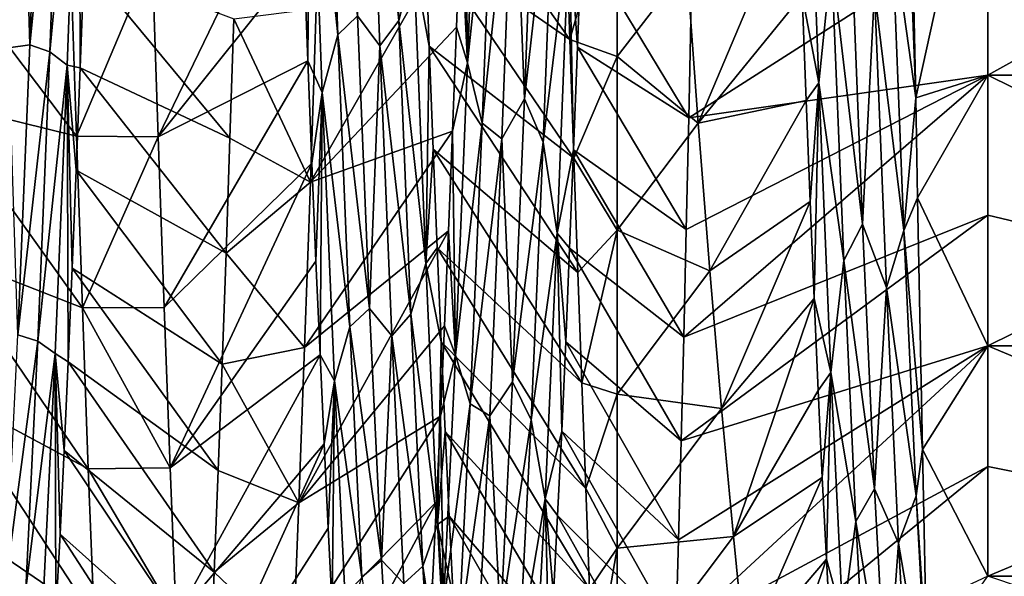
# Model space of a CAD drawing. Header units: metres. Extents: x -63.9 to 30, y -21 to 69.
# Tile 12 of 110: x -36.5 to -32.9, y -7.4 to -5.4. Entities that reach past the tile are written whole.
import ezdxf

# ---------------------------------------------------------------- set-up
doc = ezdxf.new("R2010")
doc.units = ezdxf.units.M
doc.layers.add('solid_SHOWER_ONO150MM_EU_AS_SW0001', color=7, linetype='CONTINUOUS')

msp = doc.modelspace()

# ---------------------------------------------------------------- linework, layer by layer
at = {"layer": 'solid_SHOWER_ONO150MM_EU_AS_SW0001'}
for points in [[(-35.146149, -5.412689, -53.539341), (-35.18998, -4.219329, -52.805141), (-35.259579, -4.321788, -52.886547)], [(-35.091686, -5.202131, -53.336296), (-35.18998, -4.219329, -52.805141), (-35.146149, -5.412689, -53.539341)], [(-35.368412, -5.464397, -53.577187), (-35.412304, -4.274378, -52.833832), (-35.468891, -4.4912, -52.899292)], [(-35.368412, -5.464397, -53.577187), (-35.296902, -5.395029, -53.556862), (-35.412304, -4.274378, -52.833832)], [(-36.641304, -5.520948, -68.380989), (-36.52404, -4.332978, -69.107941), (-36.567867, -5.511367, -68.357552)], [(-36.597412, -4.337016, -69.13356), (-36.52404, -4.332978, -69.107941), (-36.641304, -5.520948, -68.380989)], [(-36.490456, -5.501125, -68.365219), (-36.567867, -5.511367, -68.357552), (-36.52404, -4.332978, -69.107941)], [(-36.446495, -4.317922, -69.115967), (-36.490456, -5.501125, -68.365219), (-36.52404, -4.332978, -69.107941)], [(-36.373383, -4.344089, -69.129791), (-36.490456, -5.501125, -68.365219), (-36.446495, -4.317922, -69.115967)], [(-35.215618, -5.50501, -53.637714), (-35.259579, -4.321788, -52.886547), (-35.296902, -5.395029, -53.556862)], [(-35.146149, -5.412689, -53.539341), (-35.259579, -4.321788, -52.886547), (-35.215618, -5.50501, -53.637714)], [(-36.373383, -4.344089, -69.129791), (-36.41721, -5.525758, -68.37738), (-36.490456, -5.501125, -68.365219)], [(-36.311008, -4.397369, -69.152672), (-36.41721, -5.525758, -68.37738), (-36.373383, -4.344089, -69.129791)], [(-34.851265, -4.371302, -69.166153), (-34.895382, -5.56586, -68.403679), (-34.906071, -4.637435, -69.089409)], [(-34.797806, -4.630488, -68.969536), (-34.895382, -5.56586, -68.403679), (-34.851265, -4.371302, -69.166153)], [(-36.311008, -4.397369, -69.152672), (-36.354553, -5.574647, -68.397346), (-36.41721, -5.525758, -68.37738)], [(-36.311008, -4.397369, -69.152672), (-36.307354, -5.584819, -68.467125), (-36.354553, -5.574647, -68.397346)], [(-36.311008, -4.397369, -69.152672), (-36.292698, -5.199223, -68.7407), (-36.307354, -5.584819, -68.467125)], [(-33.616016, -5.639592, -53.652462), (-33.660133, -4.453168, -52.877781), (-33.676086, -5.320061, -53.34222)], [(-33.568806, -5.189906, -53.382603), (-33.660133, -4.453168, -52.877781), (-33.616016, -5.639592, -53.652462)], [(-35.468891, -4.4912, -52.899292), (-35.491768, -5.171274, -53.241047), (-35.47707, -5.559573, -53.514217)], [(-35.424774, -5.674557, -53.679024), (-35.468891, -4.4912, -52.899292), (-35.47707, -5.559573, -53.514217)], [(-35.368412, -5.464397, -53.577187), (-35.468891, -4.4912, -52.899292), (-35.424774, -5.674557, -53.679024)], [(-33, -4.5, -53.205772), (-33.276176, -5.017889, -53.198193), (-33.262661, -5.693901, -53.694084)], [(-33, -5.611432, -53.963535), (-33, -4.5, -53.205772), (-33.262661, -5.693901, -53.694084)], [(-31, -4.49998, -68.794243), (-31, -5.611402, -68.036491), (-33, -4.5, -68.794228)], [(-31, -4.499998, -53.205769), (-33, -4.5, -53.205772), (-33, -5.611432, -53.963535)], [(-31, -5.611419, -53.963524), (-31, -4.499998, -53.205769), (-33, -5.611432, -53.963535)], [(-31, -5.611402, -68.036491), (-33, -5.069883, -68.43615), (-33, -4.5, -68.794228)], [(-34.644138, -4.534577, -68.996475), (-34.688099, -5.697552, -68.214325), (-34.727161, -4.700512, -68.899956)], [(-34.576363, -4.708222, -68.923958), (-34.688099, -5.697552, -68.214325), (-34.644138, -4.534577, -68.996475)], [(-33.262661, -5.693901, -53.694084), (-33.306248, -4.529235, -52.919621), (-33.349129, -5.068614, -53.301048)], [(-33.276176, -5.017889, -53.198193), (-33.306248, -4.529235, -52.919621), (-33.262661, -5.693901, -53.694084)], [(-34.895382, -5.56586, -68.403679), (-34.920753, -5.043415, -68.842621), (-34.906071, -4.637435, -69.089409)], [(-34.797806, -4.630488, -68.969536), (-34.841698, -5.786631, -68.174545), (-34.895382, -5.56586, -68.403679)], [(-34.797806, -4.630488, -68.969536), (-34.727161, -4.700512, -68.899956), (-34.841698, -5.786631, -68.174545)], [(-34.522671, -5.481399, -52.220661), (-35.064754, -4.712818, -52.954235), (-35.050064, -5.115737, -53.204327)], [(-34.522671, -5.481399, -52.220661), (-34.537167, -5.03584, -51.957722), (-35.064754, -4.712818, -52.954235)], [(-34.841698, -5.786631, -68.174545), (-34.727161, -4.700512, -68.899956), (-34.770985, -5.843687, -68.09655)], [(-34.688099, -5.697552, -68.214325), (-34.770985, -5.843687, -68.09655), (-34.727161, -4.700512, -68.899956)], [(-34.576363, -4.708222, -68.923958), (-34.620193, -5.85504, -68.119026), (-34.688099, -5.697552, -68.214325)], [(-34.52557, -5.076929, -68.747154), (-34.620193, -5.85504, -68.119026), (-34.576363, -4.708222, -68.923958)], [(-35.506443, -4.769238, -52.987705), (-36.044106, -5.179893, -52.039463), (-36.022453, -5.835667, -52.452049)], [(-35.491768, -5.171274, -53.241047), (-35.506443, -4.769238, -52.987705), (-36.022453, -5.835667, -52.452049)], [(-34.349998, -4.880835, -51.873119), (-34.537167, -5.03584, -51.957722), (-34.522671, -5.481399, -52.220661)], [(-34.349998, -4.880835, -51.873119), (-34.522671, -5.481399, -52.220661), (-34.349998, -5.543145, -52.259518)], [(-34.349998, -4.880835, -51.873119), (-34.349998, -5.543145, -52.259518), (-34.096622, -5.21406, -52.353882)], [(-34.096622, -5.21406, -52.353882), (-34.054623, -5.786234, -52.777168), (-33.690697, -4.923732, -53.081402)], [(-34.054623, -5.786234, -52.777168), (-33.676086, -5.320061, -53.34222), (-33.690697, -4.923732, -53.081402)], [(-35.468277, -6.001452, -69.432381), (-34.920753, -5.043415, -68.842621), (-34.935398, -5.436341, -68.575554)], [(-35.468277, -6.001452, -69.432381), (-35.447117, -5.368235, -69.848984), (-34.920753, -5.043415, -68.842621)], [(-34.895382, -5.56586, -68.403679), (-34.935398, -5.436341, -68.575554), (-34.920753, -5.043415, -68.842621)], [(-33.568806, -5.189906, -53.382603), (-33.456196, -6.153265, -54.17062), (-33.500023, -5.047443, -53.316586)], [(-33.413261, -5.304692, -53.492012), (-33.500023, -5.047443, -53.316586), (-33.456196, -6.153265, -54.17062)], [(-34.52557, -5.076929, -68.747154), (-34.569118, -6.186077, -67.894661), (-34.620193, -5.85504, -68.119026)], [(-34.52557, -5.076929, -68.747154), (-34.508991, -5.883257, -68.234154), (-34.569118, -6.186077, -67.894661)], [(-34.52557, -5.076929, -68.747154), (-34.479881, -5.120114, -68.793007), (-34.494473, -5.509248, -68.522903)], [(-34.52557, -5.076929, -68.747154), (-34.494473, -5.509248, -68.522903), (-34.508991, -5.883257, -68.234154)], [(-33, -5.069883, -68.43615), (-34.089451, -5.766489, -69.279167), (-34.080151, -5.347443, -69.544838)], [(-33, -5.069883, -68.43615), (-33, -5.611432, -68.036461), (-34.089451, -5.766489, -69.279167)], [(-33.305302, -6.176646, -54.15855), (-33.349129, -5.068614, -53.301048), (-33.413261, -5.304692, -53.492012)], [(-33.262661, -5.693901, -53.694084), (-33.349129, -5.068614, -53.301048), (-33.305302, -6.176646, -54.15855)], [(-31, -5.611402, -68.036491), (-33, -5.611432, -68.036461), (-33, -5.069883, -68.43615)], [(-36.859482, -5.119799, -53.207443), (-36.320221, -5.833384, -52.450489), (-36.342033, -5.176671, -52.037601)], [(-36.859482, -5.119799, -53.207443), (-36.837242, -5.705713, -53.625595), (-36.320221, -5.833384, -52.450489)], [(-35.091686, -5.202131, -53.336296), (-35.035374, -5.505261, -53.474327), (-35.050064, -5.115737, -53.204327)], [(-34.508202, -5.913262, -52.505543), (-35.050064, -5.115737, -53.204327), (-35.035374, -5.505261, -53.474327)], [(-34.508202, -5.913262, -52.505543), (-34.522671, -5.481399, -52.220661), (-35.050064, -5.115737, -53.204327)], [(-34.494473, -5.509248, -68.522903), (-34.479881, -5.120114, -68.793007), (-34.089451, -5.766489, -69.279167)], [(-34.479881, -5.120114, -68.793007), (-34.080151, -5.347443, -69.544838), (-34.089451, -5.766489, -69.279167)], [(-36.320221, -5.833384, -52.450489), (-36.044106, -5.179893, -52.039463), (-36.342033, -5.176671, -52.037601)], [(-36.320221, -5.833384, -52.450489), (-36.022453, -5.835667, -52.452049), (-36.044106, -5.179893, -52.039463)], [(-35.761299, -5.840133, -69.544899), (-36.307354, -5.584819, -68.467125), (-36.292698, -5.199223, -68.7407)], [(-35.746826, -5.40584, -69.826065), (-35.761299, -5.840133, -69.544899), (-36.292698, -5.199223, -68.7407)], [(-35.47707, -5.559573, -53.514217), (-35.491768, -5.171274, -53.241047), (-36.022453, -5.835667, -52.452049)], [(-35.048138, -6.297248, -54.206604), (-35.091686, -5.202131, -53.336296), (-35.146149, -5.412689, -53.539341)], [(-35.048138, -6.297248, -54.206604), (-35.035374, -5.505261, -53.474327), (-35.091686, -5.202131, -53.336296)], [(-33.524914, -6.285721, -54.25885), (-33.568806, -5.189906, -53.382603), (-33.616016, -5.639592, -53.652462)], [(-33.524914, -6.285721, -54.25885), (-33.456196, -6.153265, -54.17062), (-33.568806, -5.189906, -53.382603)], [(-34.349998, -5.543145, -52.259518), (-34.054623, -5.786234, -52.777168), (-34.096622, -5.21406, -52.353882)], [(-33.369301, -6.384216, -54.385818), (-33.413261, -5.304692, -53.492012), (-33.456196, -6.153265, -54.17062)], [(-33.305302, -6.176646, -54.15855), (-33.413261, -5.304692, -53.492012), (-33.369301, -6.384216, -54.385818)], [(-34.054623, -5.786234, -52.777168), (-33.661484, -5.703026, -53.623116), (-33.676086, -5.320061, -53.34222)], [(-33.616016, -5.639592, -53.652462), (-33.676086, -5.320061, -53.34222), (-33.661484, -5.703026, -53.623116)], [(-35.746826, -5.40584, -69.826065), (-35.447117, -5.368235, -69.848984), (-35.468277, -6.001452, -69.432381)], [(-35.746826, -5.40584, -69.826065), (-35.468277, -6.001452, -69.432381), (-35.761299, -5.840133, -69.544899)], [(-35.368412, -5.464397, -53.577187), (-35.253075, -6.460895, -54.460007), (-35.296902, -5.395029, -53.556862)], [(-35.215618, -5.50501, -53.637714), (-35.296902, -5.395029, -53.556862), (-35.253075, -6.460895, -54.460007)], [(-35.102318, -6.481095, -54.44545), (-35.146149, -5.412689, -53.539341), (-35.215618, -5.50501, -53.637714)], [(-35.048138, -6.297248, -54.206604), (-35.146149, -5.412689, -53.539341), (-35.102318, -6.481095, -54.44545)], [(-35.468277, -6.001452, -69.432381), (-34.935398, -5.436341, -68.575554), (-34.950016, -5.815158, -68.288933)], [(-34.895382, -5.56586, -68.403679), (-34.950016, -5.815158, -68.288933), (-34.935398, -5.436341, -68.575554)], [(-35.32452, -6.52784, -54.492146), (-35.368412, -5.464397, -53.577187), (-35.424774, -5.674557, -53.679024)], [(-35.32452, -6.52784, -54.492146), (-35.253075, -6.460895, -54.460007), (-35.368412, -5.464397, -53.577187)], [(-34.349998, -5.543145, -52.259518), (-34.522671, -5.481399, -52.220661), (-34.508202, -5.913262, -52.505543)], [(-36.490456, -5.501125, -68.365219), (-36.534416, -6.556672, -67.443207), (-36.567867, -5.511367, -68.357552)], [(-36.41721, -5.525758, -68.37738), (-36.534416, -6.556672, -67.443207), (-36.490456, -5.501125, -68.365219)], [(-35.171658, -6.560248, -54.559704), (-35.215618, -5.50501, -53.637714), (-35.253075, -6.460895, -54.460007)], [(-35.102318, -6.481095, -54.44545), (-35.215618, -5.50501, -53.637714), (-35.171658, -6.560248, -54.559704)], [(-35.048138, -6.297248, -54.206604), (-35.020702, -5.880257, -53.763382), (-35.035374, -5.505261, -53.474327)], [(-34.493797, -6.330349, -52.811642), (-35.035374, -5.505261, -53.474327), (-35.020702, -5.880257, -53.763382)], [(-34.493797, -6.330349, -52.811642), (-34.508202, -5.913262, -52.505543), (-35.035374, -5.505261, -53.474327)], [(-34.508991, -5.883257, -68.234154), (-34.494473, -5.509248, -68.522903), (-34.098724, -6.17271, -68.992615)], [(-34.494473, -5.509248, -68.522903), (-34.089451, -5.766489, -69.279167), (-34.098724, -6.17271, -68.992615)], [(-36.41721, -5.525758, -68.37738), (-36.46104, -6.579968, -67.45446), (-36.534416, -6.556672, -67.443207)], [(-36.354553, -5.574647, -68.397346), (-36.46104, -6.579968, -67.45446), (-36.41721, -5.525758, -68.37738)], [(-35.47707, -5.559573, -53.514217), (-36.022453, -5.835667, -52.452049), (-36.00074, -6.457033, -52.911167)], [(-35.462395, -5.932242, -53.805767), (-35.47707, -5.559573, -53.514217), (-36.00074, -6.457033, -52.911167)], [(-35.424774, -5.674557, -53.679024), (-35.47707, -5.559573, -53.514217), (-35.462395, -5.932242, -53.805767)], [(-34.349998, -5.543145, -52.259518), (-34.508202, -5.913262, -52.505543), (-34.349998, -6.175124, -52.693958)], [(-34.349998, -5.543145, -52.259518), (-34.349998, -6.175124, -52.693958), (-34.054623, -5.786234, -52.777168)], [(-36.354553, -5.574647, -68.397346), (-36.398102, -6.625009, -67.473274), (-36.46104, -6.579968, -67.45446)], [(-36.354553, -5.574647, -68.397346), (-36.351299, -6.655113, -67.530861), (-36.398102, -6.625009, -67.473274)], [(-36.354553, -5.574647, -68.397346), (-36.307354, -5.584819, -68.467125), (-36.32201, -5.9569, -68.173576)], [(-36.354553, -5.574647, -68.397346), (-36.32201, -5.9569, -68.173576), (-36.336662, -6.314188, -67.861023)], [(-36.354553, -5.574647, -68.397346), (-36.336662, -6.314188, -67.861023), (-36.351299, -6.655113, -67.530861)], [(-35.775677, -6.259832, -69.242393), (-36.32201, -5.9569, -68.173576), (-36.307354, -5.584819, -68.467125)], [(-35.761299, -5.840133, -69.544899), (-35.775677, -6.259832, -69.242393), (-36.307354, -5.584819, -68.467125)], [(-34.895382, -5.56586, -68.403679), (-34.939499, -6.630336, -67.468468), (-34.950016, -5.815158, -68.288933)], [(-34.841698, -5.786631, -68.174545), (-34.939499, -6.630336, -67.468468), (-34.895382, -5.56586, -68.403679)], [(-33, -5.611432, -68.036461), (-34.108013, -6.565059, -68.685829), (-34.098724, -6.17271, -68.992615)], [(-33, -5.611432, -68.036461), (-33, -6.12156, -67.597466), (-34.108013, -6.565059, -68.685829)], [(-33, -5.611432, -68.036461), (-34.098724, -6.17271, -68.992615), (-34.089451, -5.766489, -69.279167)], [(-33, -5.611432, -53.963535), (-33.262661, -5.693901, -53.694084), (-33.255455, -6.057566, -54.00219)], [(-33, -6.597489, -54.878471), (-33, -5.611432, -53.963535), (-33.255455, -6.057566, -54.00219)], [(-31, -5.611402, -68.036491), (-31, -6.597464, -67.121559), (-33, -5.611432, -68.036461)], [(-31, -5.611419, -53.963524), (-33, -5.611432, -53.963535), (-33, -6.597489, -54.878471)], [(-31, -6.597481, -54.87846), (-31, -5.611419, -53.963524), (-33, -6.597489, -54.878471)], [(-31, -6.597464, -67.121559), (-33, -6.12156, -67.597466), (-33, -5.611432, -68.036461)], [(-33.616016, -5.639592, -53.652462), (-33.661484, -5.703026, -53.623116), (-33.646862, -6.071321, -53.923145)], [(-33.616016, -5.639592, -53.652462), (-33.646862, -6.071321, -53.923145), (-33.632195, -6.424106, -54.24165)], [(-33.571899, -6.69454, -54.598709), (-33.616016, -5.639592, -53.652462), (-33.632195, -6.424106, -54.24165)], [(-33.524914, -6.285721, -54.25885), (-33.616016, -5.639592, -53.652462), (-33.571899, -6.69454, -54.598709)], [(-35.424774, -5.674557, -53.679024), (-35.462395, -5.932242, -53.805767), (-35.447758, -6.28877, -54.115143)], [(-35.424774, -5.674557, -53.679024), (-35.447758, -6.28877, -54.115143), (-35.433151, -6.62938, -54.442585)], [(-35.380657, -6.724872, -54.630047), (-35.424774, -5.674557, -53.679024), (-35.433151, -6.62938, -54.442585)], [(-35.32452, -6.52784, -54.492146), (-35.424774, -5.674557, -53.679024), (-35.380657, -6.724872, -54.630047)], [(-34.688099, -5.697552, -68.214325), (-34.732059, -6.728061, -67.264778), (-34.770985, -5.843687, -68.09655)], [(-34.620193, -5.85504, -68.119026), (-34.732059, -6.728061, -67.264778), (-34.688099, -5.697552, -68.214325)], [(-34.054623, -5.786234, -52.777168), (-34.012451, -6.32342, -53.237038), (-33.661484, -5.703026, -53.623116)], [(-34.012451, -6.32342, -53.237038), (-33.646862, -6.071321, -53.923145), (-33.661484, -5.703026, -53.623116)], [(-33.255455, -6.057566, -54.00219), (-33.262661, -5.693901, -53.694084), (-33.305302, -6.176646, -54.15855)], [(-36.837242, -5.705713, -53.625595), (-36.298695, -6.458169, -52.912075), (-36.320221, -5.833384, -52.450489)], [(-36.837242, -5.705713, -53.625595), (-36.815128, -6.257401, -54.087074), (-36.298695, -6.458169, -52.912075)], [(-34.841698, -5.786631, -68.174545), (-34.88559, -6.808539, -67.213455), (-34.939499, -6.630336, -67.468468)], [(-34.841698, -5.786631, -68.174545), (-34.770985, -5.843687, -68.09655), (-34.88559, -6.808539, -67.213455)], [(-34.349998, -6.175124, -52.693958), (-34.012451, -6.32342, -53.237038), (-34.054623, -5.786234, -52.777168)], [(-36.298695, -6.458169, -52.912075), (-36.022453, -5.835667, -52.452049), (-36.320221, -5.833384, -52.450489)], [(-36.298695, -6.458169, -52.912075), (-36.00074, -6.457033, -52.911167), (-36.022453, -5.835667, -52.452049)], [(-35.761299, -5.840133, -69.544899), (-35.468277, -6.001452, -69.432381), (-35.775677, -6.259832, -69.242393)], [(-35.48925, -6.60248, -68.970558), (-34.950016, -5.815158, -68.288933), (-34.964619, -6.178466, -67.983833)], [(-35.48925, -6.60248, -68.970558), (-35.468277, -6.001452, -69.432381), (-34.950016, -5.815158, -68.288933)], [(-34.939499, -6.630336, -67.468468), (-34.964619, -6.178466, -67.983833), (-34.950016, -5.815158, -68.288933)], [(-34.88559, -6.808539, -67.213455), (-34.770985, -5.843687, -68.09655), (-34.814812, -6.851608, -67.129227)], [(-34.732059, -6.728061, -67.264778), (-34.814812, -6.851608, -67.129227), (-34.770985, -5.843687, -68.09655)], [(-35.048138, -6.297248, -54.206604), (-35.006084, -6.23963, -54.070633), (-35.020702, -5.880257, -53.763382)], [(-34.479454, -6.731618, -53.138206), (-35.020702, -5.880257, -53.763382), (-35.006084, -6.23963, -54.070633)], [(-34.479454, -6.731618, -53.138206), (-34.493797, -6.330349, -52.811642), (-35.020702, -5.880257, -53.763382)], [(-34.620193, -5.85504, -68.119026), (-34.664021, -6.866323, -67.149628), (-34.732059, -6.728061, -67.264778)], [(-34.569118, -6.186077, -67.894661), (-34.664021, -6.866323, -67.149628), (-34.620193, -5.85504, -68.119026)], [(-34.569118, -6.186077, -67.894661), (-34.508991, -5.883257, -68.234154), (-34.523487, -6.241374, -67.927605)], [(-34.523487, -6.241374, -67.927605), (-34.508991, -5.883257, -68.234154), (-34.108013, -6.565059, -68.685829)], [(-34.508991, -5.883257, -68.234154), (-34.098724, -6.17271, -68.992615), (-34.108013, -6.565059, -68.685829)], [(-34.349998, -6.175124, -52.693958), (-34.508202, -5.913262, -52.505543), (-34.493797, -6.330349, -52.811642)], [(-35.462395, -5.932242, -53.805767), (-36.00074, -6.457033, -52.911167), (-35.979179, -7.041733, -53.414719)], [(-35.447758, -6.28877, -54.115143), (-35.462395, -5.932242, -53.805767), (-35.979179, -7.041733, -53.414719)], [(-35.789986, -6.66389, -68.919281), (-36.336662, -6.314188, -67.861023), (-36.32201, -5.9569, -68.173576)], [(-35.775677, -6.259832, -69.242393), (-35.789986, -6.66389, -68.919281), (-36.32201, -5.9569, -68.173576)], [(-35.775677, -6.259832, -69.242393), (-35.468277, -6.001452, -69.432381), (-35.48925, -6.60248, -68.970558)], [(-33.237553, -6.97389, -54.942177), (-33.255455, -6.057566, -54.00219), (-33.305302, -6.176646, -54.15855)], [(-33, -6.597489, -54.878471), (-33.255455, -6.057566, -54.00219), (-33.237553, -6.97389, -54.942177)], [(-34.012451, -6.32342, -53.237038), (-33.969856, -6.825325, -53.732746), (-33.646862, -6.071321, -53.923145)], [(-33.969856, -6.825325, -53.732746), (-33.632195, -6.424106, -54.24165), (-33.646862, -6.071321, -53.923145)], [(-33, -6.12156, -67.597466), (-34.11734, -6.942296, -68.359695), (-34.108013, -6.565059, -68.685829)], [(-33, -6.12156, -67.597466), (-33, -6.597489, -67.121529), (-34.11734, -6.942296, -68.359695)], [(-31, -6.597464, -67.121559), (-33, -6.597489, -67.121529), (-33, -6.12156, -67.597466)], [(-33.524914, -6.285721, -54.25885), (-33.412369, -7.117607, -55.181614), (-33.456196, -6.153265, -54.17062)], [(-33.369301, -6.384216, -54.385818), (-33.456196, -6.153265, -54.17062), (-33.412369, -7.117607, -55.181614)], [(-35.510151, -7.168097, -68.465981), (-34.964619, -6.178466, -67.983833), (-34.979221, -6.524558, -67.661819)], [(-35.510151, -7.168097, -68.465981), (-35.48925, -6.60248, -68.970558), (-34.964619, -6.178466, -67.983833)], [(-34.939499, -6.630336, -67.468468), (-34.979221, -6.524558, -67.661819), (-34.964619, -6.178466, -67.983833)], [(-34.569118, -6.186077, -67.894661), (-34.612667, -7.153481, -66.884407), (-34.664021, -6.866323, -67.149628)], [(-34.569118, -6.186077, -67.894661), (-34.552589, -6.907285, -67.263969), (-34.612667, -7.153481, -66.884407)], [(-34.569118, -6.186077, -67.894661), (-34.523487, -6.241374, -67.927605), (-34.53801, -6.582907, -67.603996)], [(-34.569118, -6.186077, -67.894661), (-34.53801, -6.582907, -67.603996), (-34.552589, -6.907285, -67.263969)], [(-34.349998, -6.175124, -52.693958), (-34.493797, -6.330349, -52.811642), (-34.479454, -6.731618, -53.138206)], [(-34.349998, -6.175124, -52.693958), (-34.479454, -6.731618, -53.138206), (-34.349998, -6.773201, -53.174004)], [(-34.349998, -6.175124, -52.693958), (-34.349998, -6.773201, -53.174004), (-34.012451, -6.32342, -53.237038)], [(-33.261471, -7.142629, -55.173321), (-33.305302, -6.176646, -54.15855), (-33.369301, -6.384216, -54.385818)], [(-33.237553, -6.97389, -54.942177), (-33.305302, -6.176646, -54.15855), (-33.261471, -7.142629, -55.173321)], [(-35.048138, -6.297248, -54.206604), (-34.991528, -6.582579, -54.395435), (-35.006084, -6.23963, -54.070633)], [(-34.465145, -7.116067, -53.484409), (-35.006084, -6.23963, -54.070633), (-34.991528, -6.582579, -54.395435)], [(-34.465145, -7.116067, -53.484409), (-34.479454, -6.731618, -53.138206), (-35.006084, -6.23963, -54.070633)], [(-34.53801, -6.582907, -67.603996), (-34.523487, -6.241374, -67.927605), (-34.11734, -6.942296, -68.359695)], [(-34.523487, -6.241374, -67.927605), (-34.108013, -6.565059, -68.685829), (-34.11734, -6.942296, -68.359695)], [(-36.815128, -6.257401, -54.087074), (-36.277496, -7.044564, -53.417347), (-36.298695, -6.458169, -52.912075)], [(-36.815128, -6.257401, -54.087074), (-36.793163, -6.769268, -54.586861), (-36.277496, -7.044564, -53.417347)], [(-35.775677, -6.259832, -69.242393), (-35.48925, -6.60248, -68.970558), (-35.789986, -6.66389, -68.919281)], [(-35.804306, -7.051298, -68.576393), (-36.351299, -6.655113, -67.530861), (-36.336662, -6.314188, -67.861023)], [(-35.789986, -6.66389, -68.919281), (-35.804306, -7.051298, -68.576393), (-36.336662, -6.314188, -67.861023)], [(-35.433151, -6.62938, -54.442585), (-35.447758, -6.28877, -54.115143), (-35.979179, -7.041733, -53.414719)], [(-35.004589, -7.247963, -55.23267), (-35.048138, -6.297248, -54.206604), (-35.102318, -6.481095, -54.44545)], [(-35.004589, -7.247963, -55.23267), (-34.991528, -6.582579, -54.395435), (-35.048138, -6.297248, -54.206604)], [(-33.481018, -7.236478, -55.290531), (-33.524914, -6.285721, -54.25885), (-33.571899, -6.69454, -54.598709)], [(-33.481018, -7.236478, -55.290531), (-33.412369, -7.117607, -55.181614), (-33.524914, -6.285721, -54.25885)], [(-34.349998, -6.773201, -53.174004), (-33.969856, -6.825325, -53.732746), (-34.012451, -6.32342, -53.237038)], [(-33.32534, -7.31582, -55.432674), (-33.369301, -6.384216, -54.385818), (-33.412369, -7.117607, -55.181614)], [(-33.261471, -7.142629, -55.173321), (-33.369301, -6.384216, -54.385818), (-33.32534, -7.31582, -55.432674)], [(-36.298695, -6.458169, -52.912075), (-35.979179, -7.041733, -53.414719), (-36.00074, -6.457033, -52.911167)], [(-33.969856, -6.825325, -53.732746), (-33.926838, -7.291659, -54.263992), (-33.632195, -6.424106, -54.24165)], [(-33.926838, -7.291659, -54.263992), (-33.617519, -6.759397, -54.57679), (-33.632195, -6.424106, -54.24165)], [(-33.571899, -6.69454, -54.598709), (-33.632195, -6.424106, -54.24165), (-33.617519, -6.759397, -54.57679)], [(-36.277496, -7.044564, -53.417347), (-35.979179, -7.041733, -53.414719), (-36.298695, -6.458169, -52.912075)], [(-35.32452, -6.52784, -54.492146), (-35.209248, -7.376881, -55.514999), (-35.253075, -6.460895, -54.460007)], [(-35.171658, -6.560248, -54.559704), (-35.253075, -6.460895, -54.460007), (-35.209248, -7.376881, -55.514999)], [(-35.058491, -7.399129, -55.503773), (-35.102318, -6.481095, -54.44545), (-35.171658, -6.560248, -54.559704)], [(-35.004589, -7.247963, -55.23267), (-35.102318, -6.481095, -54.44545), (-35.058491, -7.399129, -55.503773)], [(-35.510151, -7.168097, -68.465981), (-34.979221, -6.524558, -67.661819), (-34.993847, -6.853107, -67.323303)], [(-35.280624, -7.439456, -55.558632), (-35.32452, -6.52784, -54.492146), (-35.380657, -6.724872, -54.630047)], [(-35.280624, -7.439456, -55.558632), (-35.209248, -7.376881, -55.514999), (-35.32452, -6.52784, -54.492146)], [(-34.939499, -6.630336, -67.468468), (-34.993847, -6.853107, -67.323303), (-34.979221, -6.524558, -67.661819)], [(-36.46104, -6.579968, -67.45446), (-36.578377, -7.460284, -66.372139), (-36.534416, -6.556672, -67.443207)], [(-35.127697, -7.462516, -55.632065), (-35.171658, -6.560248, -54.559704), (-35.209248, -7.376881, -55.514999)], [(-35.058491, -7.399129, -55.503773), (-35.171658, -6.560248, -54.559704), (-35.127697, -7.462516, -55.632065)], [(-36.46104, -6.579968, -67.45446), (-36.504871, -7.482593, -66.383087), (-36.578377, -7.460284, -66.372139)], [(-36.398102, -6.625009, -67.473274), (-36.504871, -7.482593, -66.383087), (-36.46104, -6.579968, -67.45446)], [(-35.004589, -7.247963, -55.23267), (-34.976971, -6.908717, -54.737507), (-34.991528, -6.582579, -54.395435)], [(-34.450802, -7.482736, -53.849396), (-34.991528, -6.582579, -54.395435), (-34.976971, -6.908717, -54.737507)], [(-34.450802, -7.482736, -53.849396), (-34.465145, -7.116067, -53.484409), (-34.991528, -6.582579, -54.395435)], [(-34.552589, -6.907285, -67.263969), (-34.53801, -6.582907, -67.603996), (-34.126705, -7.303237, -68.01519)], [(-34.53801, -6.582907, -67.603996), (-34.11734, -6.942296, -68.359695), (-34.126705, -7.303237, -68.01519)], [(-33, -6.597489, -67.121529), (-34.136093, -7.646762, -67.653374), (-34.126705, -7.303237, -68.01519)], [(-33, -6.597489, -67.121529), (-33, -7.036488, -66.611404), (-34.136093, -7.646762, -67.653374)], [(-33, -6.597489, -67.121529), (-34.126705, -7.303237, -68.01519), (-34.11734, -6.942296, -68.359695)], [(-33, -7.436157, -55.93013), (-33, -6.597489, -54.878471), (-33.237553, -6.97389, -54.942177)], [(-31, -6.597464, -67.121559), (-31, -7.436142, -66.069893), (-33, -6.597489, -67.121529)], [(-31, -6.597481, -54.87846), (-33, -6.597489, -54.878471), (-33, -7.436157, -55.93013)], [(-31, -7.436156, -55.930126), (-31, -6.597481, -54.87846), (-33, -7.436157, -55.93013)], [(-31, -7.436142, -66.069893), (-33, -7.036488, -66.611404), (-33, -6.597489, -67.121529)], [(-36.398102, -6.625009, -67.473274), (-36.44165, -7.524684, -66.402214), (-36.504871, -7.482593, -66.383087)], [(-36.398102, -6.625009, -67.473274), (-36.395119, -7.569089, -66.446114), (-36.44165, -7.524684, -66.402214)], [(-36.398102, -6.625009, -67.473274), (-36.351299, -6.655113, -67.530861), (-36.36591, -6.978396, -67.184433)], [(-36.398102, -6.625009, -67.473274), (-36.36591, -6.978396, -67.184433), (-36.380508, -7.283259, -66.822624)], [(-36.398102, -6.625009, -67.473274), (-36.380508, -7.283259, -66.822624), (-36.395119, -7.569089, -66.446114)], [(-35.433151, -6.62938, -54.442585), (-35.979179, -7.041733, -53.414719), (-35.957851, -7.58781, -53.960991)], [(-35.418552, -6.95388, -54.787987), (-35.433151, -6.62938, -54.442585), (-35.957851, -7.58781, -53.960991)], [(-35.789986, -6.66389, -68.919281), (-35.48925, -6.60248, -68.970558), (-35.510151, -7.168097, -68.465981)], [(-35.380657, -6.724872, -54.630047), (-35.433151, -6.62938, -54.442585), (-35.418552, -6.95388, -54.787987)], [(-34.939499, -6.630336, -67.468468), (-34.983612, -7.538918, -66.381058), (-34.993847, -6.853107, -67.323303)], [(-34.88559, -6.808539, -67.213455), (-34.983612, -7.538918, -66.381058), (-34.939499, -6.630336, -67.468468)], [(-35.818687, -7.421087, -68.214569), (-36.36591, -6.978396, -67.184433), (-36.351299, -6.655113, -67.530861)], [(-35.804306, -7.051298, -68.576393), (-35.818687, -7.421087, -68.214569), (-36.351299, -6.655113, -67.530861)], [(-35.789986, -6.66389, -68.919281), (-35.510151, -7.168097, -68.465981), (-35.804306, -7.051298, -68.576393)], [(-33.571899, -6.69454, -54.598709), (-33.617519, -6.759397, -54.57679), (-33.602859, -7.0759, -54.927044)], [(-33.571899, -6.69454, -54.598709), (-33.602859, -7.0759, -54.927044), (-33.588207, -7.374003, -55.292683)], [(-33.527786, -7.592821, -55.694469), (-33.571899, -6.69454, -54.598709), (-33.588207, -7.374003, -55.292683)], [(-33.481018, -7.236478, -55.290531), (-33.571899, -6.69454, -54.598709), (-33.527786, -7.592821, -55.694469)], [(-35.380657, -6.724872, -54.630047), (-35.418552, -6.95388, -54.787987), (-35.403942, -7.260931, -55.150028)], [(-35.380657, -6.724872, -54.630047), (-35.403942, -7.260931, -55.150028), (-35.389305, -7.549406, -55.527431)], [(-35.33654, -7.617466, -55.730717), (-35.380657, -6.724872, -54.630047), (-35.389305, -7.549406, -55.527431)], [(-35.280624, -7.439456, -55.558632), (-35.380657, -6.724872, -54.630047), (-35.33654, -7.617466, -55.730717)], [(-34.732059, -6.728061, -67.264778), (-34.77602, -7.601696, -66.168961), (-34.814812, -6.851608, -67.129227)], [(-34.664021, -6.866323, -67.149628), (-34.77602, -7.601696, -66.168961), (-34.732059, -6.728061, -67.264778)], [(-34.349998, -6.773201, -53.174004), (-34.479454, -6.731618, -53.138206), (-34.465145, -7.116067, -53.484409)], [(-36.793163, -6.769268, -54.586861), (-36.256424, -7.588919, -53.962189), (-36.277496, -7.044564, -53.417347)], [(-36.793163, -6.769268, -54.586861), (-36.771217, -7.238403, -55.121376), (-36.256424, -7.588919, -53.962189)], [(-34.349998, -6.773201, -53.174004), (-34.465145, -7.116067, -53.484409), (-34.349998, -7.334006, -53.69693)], [(-34.349998, -6.773201, -53.174004), (-34.349998, -7.334006, -53.69693), (-33.969856, -6.825325, -53.732746)], [(-33.926838, -7.291659, -54.263992), (-33.602859, -7.0759, -54.927044), (-33.617519, -6.759397, -54.57679)], [(-34.88559, -6.808539, -67.213455), (-34.929482, -7.67229, -66.107803), (-34.983612, -7.538918, -66.381058)], [(-34.88559, -6.808539, -67.213455), (-34.814812, -6.851608, -67.129227), (-34.929482, -7.67229, -66.107803)], [(-34.929482, -7.67229, -66.107803), (-34.814812, -6.851608, -67.129227), (-34.858639, -7.700969, -66.019806)], [(-34.77602, -7.601696, -66.168961), (-34.858639, -7.700969, -66.019806), (-34.814812, -6.851608, -67.129227)], [(-34.349998, -7.334006, -53.69693), (-33.926838, -7.291659, -54.263992), (-33.969856, -6.825325, -53.732746)], [(-35.531239, -7.695269, -67.921371), (-34.993847, -6.853107, -67.323303), (-35.008507, -7.164492, -66.967987)], [(-35.531239, -7.695269, -67.921371), (-35.510151, -7.168097, -68.465981), (-34.993847, -6.853107, -67.323303)], [(-34.983612, -7.538918, -66.381058), (-35.008507, -7.164492, -66.967987), (-34.993847, -6.853107, -67.323303)], [(-34.664021, -6.866323, -67.149628), (-34.707851, -7.718669, -66.037636), (-34.77602, -7.601696, -66.168961)], [(-34.612667, -7.153481, -66.884407), (-34.707851, -7.718669, -66.037636), (-34.664021, -6.866323, -67.149628)], [(-35.004589, -7.247963, -55.23267), (-34.962357, -7.21771, -55.096573), (-34.976971, -6.908717, -54.737507)], [(-34.436363, -7.830708, -54.232246), (-34.976971, -6.908717, -54.737507), (-34.962357, -7.21771, -55.096573)], [(-34.436363, -7.830708, -54.232246), (-34.450802, -7.482736, -53.849396), (-34.976971, -6.908717, -54.737507)], [(-34.612667, -7.153481, -66.884407), (-34.552589, -6.907285, -67.263969), (-34.567196, -7.214201, -66.907883)], [(-34.567196, -7.214201, -66.907883), (-34.552589, -6.907285, -67.263969), (-34.136093, -7.646762, -67.653374)], [(-34.552589, -6.907285, -67.263969), (-34.126705, -7.303237, -68.01519), (-34.136093, -7.646762, -67.653374)], [(-35.418552, -6.95388, -54.787987), (-35.957851, -7.58781, -53.960991), (-35.936451, -8.093089, -54.548302)], [(-35.403942, -7.260931, -55.150028), (-35.418552, -6.95388, -54.787987), (-35.936451, -8.093089, -54.548302)], [(-35.833138, -7.772334, -67.834717), (-36.380508, -7.283259, -66.822624), (-36.36591, -6.978396, -67.184433)], [(-35.818687, -7.421087, -68.214569), (-35.833138, -7.772334, -67.834717), (-36.36591, -6.978396, -67.184433)], [(-33.237553, -6.97389, -54.942177), (-33.261471, -7.142629, -55.173321), (-33.221691, -7.748527, -56.000008)], [(-33, -7.436157, -55.93013), (-33.237553, -6.97389, -54.942177), (-33.221691, -7.748527, -56.000008)], [(-36.277496, -7.044564, -53.417347), (-35.957851, -7.58781, -53.960991), (-35.979179, -7.041733, -53.414719)], [(-36.256424, -7.588919, -53.962189), (-35.957851, -7.58781, -53.960991), (-36.277496, -7.044564, -53.417347)], [(-35.804306, -7.051298, -68.576393), (-35.510151, -7.168097, -68.465981), (-35.818687, -7.421087, -68.214569)], [(-33, -7.036488, -66.611404), (-34.145454, -7.971828, -67.27536), (-34.136093, -7.646762, -67.653374)], [(-33, -7.036488, -66.611404), (-33, -7.436157, -66.06987), (-34.145454, -7.971828, -67.27536)], [(-31, -7.436142, -66.069893), (-33, -7.436157, -66.06987), (-33, -7.036488, -66.611404)], [(-33.926838, -7.291659, -54.263992), (-33.883823, -7.720372, -54.828632), (-33.602859, -7.0759, -54.927044)], [(-33.883823, -7.720372, -54.828632), (-33.588207, -7.374003, -55.292683), (-33.602859, -7.0759, -54.927044)], [(-34.349998, -7.334006, -53.69693), (-34.465145, -7.116067, -53.484409), (-34.450802, -7.482736, -53.849396)], [(-33.481018, -7.236478, -55.290531), (-33.368546, -7.916736, -56.327515), (-33.412369, -7.117607, -55.181614)], [(-33.32534, -7.31582, -55.432674), (-33.412369, -7.117607, -55.181614), (-33.368546, -7.916736, -56.327515)], [(-35.818687, -7.421087, -68.214569), (-35.510151, -7.168097, -68.465981), (-35.531239, -7.695269, -67.921371)], [(-35.55254, -8.181174, -67.33963), (-35.008507, -7.164492, -66.967987), (-35.023201, -7.458626, -66.59581)], [(-35.55254, -8.181174, -67.33963), (-35.531239, -7.695269, -67.921371), (-35.008507, -7.164492, -66.967987)], [(-34.983612, -7.538918, -66.381058), (-35.023201, -7.458626, -66.59581), (-35.008507, -7.164492, -66.967987)], [(-34.612667, -7.153481, -66.884407), (-34.656212, -7.957955, -65.739853), (-34.707851, -7.718669, -66.037636)], [(-34.612667, -7.153481, -66.884407), (-34.596382, -7.773935, -66.14888), (-34.656212, -7.957955, -65.739853)], [(-34.612667, -7.153481, -66.884407), (-34.567196, -7.214201, -66.907883), (-34.581802, -7.503303, -66.536011)], [(-34.612667, -7.153481, -66.884407), (-34.581802, -7.503303, -66.536011), (-34.596382, -7.773935, -66.14888)], [(-33.217468, -7.942772, -56.323025), (-33.261471, -7.142629, -55.173321), (-33.32534, -7.31582, -55.432674)], [(-33.221691, -7.748527, -56.000008), (-33.261471, -7.142629, -55.173321), (-33.217468, -7.942772, -56.323025)], [(-36.771217, -7.238403, -55.121376), (-36.235031, -8.09042, -54.544956), (-36.256424, -7.588919, -53.962189)], [(-36.771217, -7.238403, -55.121376), (-36.749027, -7.666807, -55.692867), (-36.235031, -8.09042, -54.544956)], [(-35.004589, -7.247963, -55.23267), (-34.947681, -7.508759, -55.471748), (-34.962357, -7.21771, -55.096573)], [(-34.421867, -8.159116, -54.632008), (-34.962357, -7.21771, -55.096573), (-34.947681, -7.508759, -55.471748)], [(-34.421867, -8.159116, -54.632008), (-34.436363, -7.830708, -54.232246), (-34.962357, -7.21771, -55.096573)], [(-34.581802, -7.503303, -66.536011), (-34.567196, -7.214201, -66.907883), (-34.145454, -7.971828, -67.27536)], [(-34.567196, -7.214201, -66.907883), (-34.136093, -7.646762, -67.653374), (-34.145454, -7.971828, -67.27536)], [(-33.437126, -8.018686, -56.45512), (-33.481018, -7.236478, -55.290531), (-33.527786, -7.592821, -55.694469)], [(-33.437126, -8.018686, -56.45512), (-33.368546, -7.916736, -56.327515), (-33.481018, -7.236478, -55.290531)], [(-35.389305, -7.549406, -55.527431), (-35.403942, -7.260931, -55.150028), (-35.936451, -8.093089, -54.548302)], [(-34.961044, -8.034029, -56.389935), (-35.004589, -7.247963, -55.23267), (-35.058491, -7.399129, -55.503773)], [(-34.961044, -8.034029, -56.389935), (-34.947681, -7.508759, -55.471748), (-35.004589, -7.247963, -55.23267)], [(-35.84763, -8.104161, -67.437782), (-36.395119, -7.569089, -66.446114), (-36.380508, -7.283259, -66.822624)], [(-35.833138, -7.772334, -67.834717), (-35.84763, -8.104161, -67.437782), (-36.380508, -7.283259, -66.822624)], [(-34.349998, -7.854701, -54.260105), (-33.883823, -7.720372, -54.828632), (-33.926838, -7.291659, -54.263992)], [(-34.349998, -7.334006, -53.69693), (-34.349998, -7.854701, -54.260105), (-33.926838, -7.291659, -54.263992)], [(-33.28138, -8.076511, -56.6096), (-33.32534, -7.31582, -55.432674), (-33.368546, -7.916736, -56.327515)], [(-33.217468, -7.942772, -56.323025), (-33.32534, -7.31582, -55.432674), (-33.28138, -8.076511, -56.6096)], [(-34.349998, -7.334006, -53.69693), (-34.450802, -7.482736, -53.849396), (-34.436363, -7.830708, -54.232246)], [(-34.349998, -7.334006, -53.69693), (-34.436363, -7.830708, -54.232246), (-34.349998, -7.854701, -54.260105)], [(-35.280624, -7.439456, -55.558632), (-35.165424, -8.123307, -56.69614), (-35.209248, -7.376881, -55.514999)], [(-35.127697, -7.462516, -55.632065), (-35.209248, -7.376881, -55.514999), (-35.165424, -8.123307, -56.69614)], [(-33.883823, -7.720372, -54.828632), (-33.84137, -8.105103, -55.417896), (-33.588207, -7.374003, -55.292683)], [(-33.84137, -8.105103, -55.417896), (-33.57357, -7.654006, -55.674274), (-33.588207, -7.374003, -55.292683)], [(-33.527786, -7.592821, -55.694469), (-33.588207, -7.374003, -55.292683), (-33.57357, -7.654006, -55.674274)], [(-35.818687, -7.421087, -68.214569), (-35.531239, -7.695269, -67.921371), (-35.833138, -7.772334, -67.834717)], [(-35.01466, -8.147064, -56.688526), (-35.058491, -7.399129, -55.503773), (-35.127697, -7.462516, -55.632065)], [(-34.961044, -8.034029, -56.389935), (-35.058491, -7.399129, -55.503773), (-35.01466, -8.147064, -56.688526)], [(-31, -7.436142, -66.069893), (-31, -8.108706, -64.904984), (-33, -7.436157, -66.06987)]]:
    msp.add_3dface(points, dxfattribs=at)

doc.saveas('drawing.dxf')
